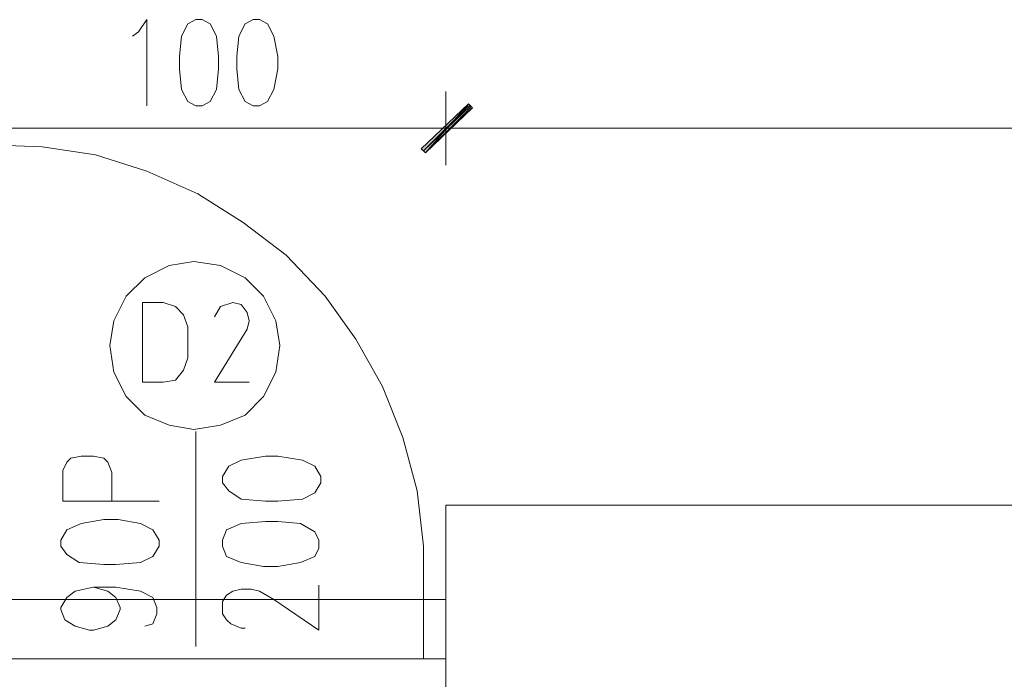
# Model space of a CAD drawing. Header units: inches. Extents: x 1504 to 12593, y -807 to 3183.
# Tile 231 of 256: x 6179 to 6382, y 2355 to 2491. Entities that reach past the tile are written whole.
import ezdxf

# ---------------------------------------------------------------- set-up
doc = ezdxf.new("R2010")
doc.units = ezdxf.units.IN
doc.header["$MEASUREMENT"] = 0
for name, color, linetype in [('at_Entity', 7, 'Continuous'), ('at_Rect', 7, 'Continuous'), ('at_Solid', 7, 'Continuous')]:
    doc.layers.add(name, color=color, linetype=linetype)

msp = doc.modelspace()

# ---------------------------------------------------------------- hatches: boundary and pattern name
at = {"layer": 'at_Solid', "lineweight": 15}
for points in [[(6271.92, 2474.16), (6263.05, 2464.03), (6262.21, 2464.87)], [(6262.21, 2464.87), (6263.05, 2464.03), (6271.92, 2474.16)], [(6272.35, 2473.32), (6271.92, 2474.16), (6263.05, 2464.03)], [(6263.05, 2464.03), (6271.92, 2474.16), (6272.77, 2473.32)]]:
    msp.add_hatch(color=7, dxfattribs=at).paths.add_polyline_path(points)

# ---------------------------------------------------------------- linework, layer by layer
at = {"layer": 'at_Entity', "color": 7, "lineweight": 15}
for p, q in [((6203.92, 2488.95), (6205.61, 2491.49)), ((6205.61, 2491.49), (6205.61, 2473.74)), ((6214.06, 2490.64), (6212.79, 2488.1)), ((6215.75, 2491.49), (6214.06, 2490.64)), ((6217.01, 2491.49), (6215.75, 2491.49)), ((6218.7, 2490.64), (6217.01, 2491.49)), ((6219.97, 2488.1), (6218.7, 2490.64)), ((6225.88, 2490.64), (6224.62, 2488.1)), ((6227.57, 2491.49), (6225.88, 2490.64)), ((6228.84, 2491.49), (6227.57, 2491.49)), ((6230.53, 2490.64), (6228.84, 2491.49)), ((6231.8, 2488.1), (6230.53, 2490.64)), ((6202.65, 2488.1), (6203.92, 2488.95)), ((6212.79, 2488.1), (6212.37, 2483.88)), ((6220.39, 2483.88), (6219.97, 2488.1)), ((6224.62, 2488.1), (6224.19, 2483.88)), ((6232.64, 2483.88), (6231.8, 2488.1)), ((6212.37, 2483.88), (6212.37, 2481.35)), ((6220.39, 2481.35), (6220.39, 2483.88)), ((6224.19, 2483.88), (6224.19, 2481.35)), ((6232.64, 2481.35), (6232.64, 2483.88)), ((6212.37, 2481.35), (6212.79, 2477.12)), ((6219.97, 2477.12), (6220.39, 2481.35)), ((6224.19, 2481.35), (6224.62, 2477.12)), ((6231.8, 2477.12), (6232.64, 2481.35)), ((6212.79, 2477.12), (6214.06, 2474.59)), ((6218.7, 2474.59), (6219.97, 2477.12)), ((6224.62, 2477.12), (6225.88, 2474.59)), ((6230.53, 2474.59), (6231.8, 2477.12)), ((6267.28, 2476.7), (6267.28, 2461.49)), ((6267.28, 2461.49), (6267.28, 2476.7)), ((6214.06, 2474.59), (6215.75, 2473.74)), ((6217.01, 2473.74), (6218.7, 2474.59)), ((6225.88, 2474.59), (6227.57, 2473.74)), ((6228.84, 2473.74), (6230.53, 2474.59)), ((6262.21, 2464.87), (6271.92, 2474.16)), ((6271.92, 2474.16), (6262.21, 2464.87)), ((6271.92, 2474.16), (6263.05, 2464.03)), ((6271.92, 2474.16), (6263.05, 2464.03)), ((6263.05, 2464.03), (6271.92, 2474.16)), ((6263.05, 2464.03), (6271.92, 2474.16)), ((6272.35, 2473.32), (6271.92, 2474.16)), ((6271.92, 2474.16), (6272.77, 2473.32)), ((6215.75, 2473.74), (6217.01, 2473.74)), ((6227.57, 2473.74), (6228.84, 2473.74)), ((6262.64, 2464.45), (6271.92, 2473.74)), ((6272.35, 2473.74), (6262.64, 2464.45)), ((6263.05, 2464.03), (6272.35, 2473.32)), ((6272.77, 2473.32), (6263.05, 2464.03)), ((6173.09, 2469.1), (6261.79, 2469.1)), ((6259.25, 2469.1), (6275.72, 2469.1)), ((6275.72, 2469.1), (6259.25, 2469.1)), ((6273.19, 2469.1), (6660.53, 2469.1)), ((6184.06, 2465.29), (6172.66, 2465.72)), ((6195.05, 2463.61), (6184.06, 2465.29)), ((6263.05, 2464.03), (6262.21, 2464.87)), ((6262.21, 2464.87), (6263.05, 2464.03)), ((6205.61, 2460.23), (6195.05, 2463.61)), ((6216.17, 2455.58), (6205.61, 2460.23)), ((6225.46, 2449.67), (6216.17, 2455.58)), ((6234.33, 2442.91), (6225.46, 2449.67)), ((6242.36, 2434.46), (6234.33, 2442.91)), ((6210.26, 2440.8), (6205.19, 2438.26)), ((6215.32, 2441.64), (6210.26, 2440.8)), ((6220.81, 2440.8), (6215.32, 2441.64)), ((6225.88, 2438.26), (6220.81, 2440.8)), ((6205.19, 2438.26), (6201.39, 2434.46)), ((6229.69, 2434.46), (6225.88, 2438.26)), ((6201.39, 2434.46), (6198.85, 2429.39)), ((6232.22, 2429.39), (6229.69, 2434.46)), ((6248.69, 2425.59), (6242.36, 2434.46)), ((6208.99, 2433.19), (6204.76, 2433.19)), ((6204.76, 2433.19), (6204.76, 2416.72)), ((6211.52, 2432.35), (6208.99, 2433.19)), ((6213.21, 2430.66), (6211.52, 2432.35)), ((6220.81, 2432.35), (6219.55, 2430.24)), ((6223.35, 2433.19), (6220.81, 2432.35)), ((6225.04, 2432.77), (6223.35, 2433.19)), ((6226.31, 2431.08), (6225.04, 2432.77)), ((6214.06, 2428.13), (6213.21, 2430.66)), ((6226.73, 2429.39), (6226.31, 2431.08)), ((6198.85, 2429.39), (6198.01, 2424.32)), ((6214.06, 2421.79), (6214.06, 2428.13)), ((6226.31, 2427.7), (6219.55, 2416.72)), ((6226.31, 2427.7), (6226.73, 2429.39)), ((6233.06, 2424.32), (6232.22, 2429.39)), ((6254.18, 2415.87), (6248.69, 2425.59)), ((6198.01, 2424.32), (6198.85, 2418.83)), ((6232.22, 2418.83), (6233.06, 2424.32)), ((6213.21, 2419.25), (6214.06, 2421.79)), ((6198.85, 2418.83), (6201.39, 2413.76)), ((6211.52, 2417.14), (6213.21, 2419.25)), ((6229.69, 2413.76), (6232.22, 2418.83)), ((6204.76, 2416.72), (6208.99, 2416.72)), ((6208.99, 2416.72), (6211.52, 2417.14)), ((6219.55, 2416.72), (6226.73, 2416.72)), ((6258.41, 2405.32), (6254.18, 2415.87)), ((6201.39, 2413.76), (6205.19, 2409.96)), ((6225.88, 2409.96), (6229.69, 2413.76)), ((6205.19, 2409.96), (6210.26, 2407.85)), ((6220.81, 2407.85), (6225.88, 2409.96)), ((6210.26, 2407.85), (6215.32, 2407.01)), ((6215.32, 2407.01), (6220.81, 2407.85)), ((6215.75, 2362.23), (6215.75, 2406.58)), ((6261.36, 2394.33), (6258.41, 2405.32)), ((6189.14, 2400.24), (6189.98, 2401.09)), ((6189.98, 2401.09), (6192.09, 2401.51)), ((6192.09, 2401.51), (6194.63, 2401.51)), ((6194.63, 2401.51), (6196.74, 2401.09)), ((6196.74, 2401.09), (6197.58, 2400.24)), ((6230.11, 2401.51), (6225.04, 2400.67)), ((6232.64, 2401.51), (6230.11, 2401.51)), ((6237.71, 2400.67), (6232.64, 2401.51)), ((6188.29, 2398.55), (6189.14, 2400.24)), ((6197.58, 2400.24), (6198.43, 2398.13)), ((6222.5, 2399.4), (6221.24, 2397.29)), ((6225.04, 2400.67), (6222.5, 2399.4)), ((6240.24, 2399.4), (6237.71, 2400.67)), ((6241.51, 2397.29), (6240.24, 2399.4)), ((6188.29, 2392.22), (6188.29, 2398.55)), ((6198.43, 2398.13), (6198.43, 2392.22)), ((6221.24, 2397.29), (6221.24, 2396.02)), ((6241.51, 2396.02), (6241.51, 2397.29)), ((6221.24, 2396.02), (6222.5, 2394.33)), ((6240.24, 2393.91), (6241.51, 2396.02)), ((6222.5, 2394.33), (6225.04, 2392.64)), ((6237.71, 2392.64), (6240.24, 2393.91)), ((6262.64, 2382.93), (6261.36, 2394.33)), ((6208.14, 2392.22), (6188.29, 2392.22)), ((6225.04, 2392.64), (6230.11, 2392.22)), ((6230.11, 2392.22), (6232.64, 2392.22)), ((6232.64, 2392.22), (6237.71, 2392.64)), ((6666.02, 2391.37), (6267.28, 2391.37)), ((6267.28, 2391.37), (6267.28, 2346.6)), ((6192.09, 2387.58), (6189.14, 2386.3)), ((6196.74, 2388.42), (6192.09, 2387.58)), ((6199.7, 2388.42), (6196.74, 2388.42)), ((6204.34, 2387.58), (6199.7, 2388.42)), ((6206.88, 2386.3), (6204.34, 2387.58)), ((6225.04, 2387.58), (6222.08, 2386.3)), ((6230.11, 2387.99), (6225.04, 2387.58)), ((6232.64, 2387.99), (6230.11, 2387.99)), ((6237.29, 2387.58), (6232.64, 2387.99)), ((6240.24, 2385.89), (6237.29, 2387.58)), ((6189.14, 2386.3), (6187.87, 2384.19)), ((6208.14, 2384.19), (6206.88, 2386.3)), ((6222.08, 2386.3), (6221.24, 2384.19)), ((6241.09, 2384.19), (6240.24, 2385.89)), ((6187.87, 2384.19), (6187.87, 2382.93)), ((6187.87, 2382.93), (6189.14, 2381.24)), ((6206.88, 2380.81), (6208.14, 2382.93)), ((6208.14, 2382.93), (6208.14, 2384.19)), ((6221.24, 2384.19), (6221.24, 2382.93)), ((6221.24, 2382.93), (6222.08, 2380.81)), ((6241.09, 2382.5), (6241.09, 2384.19)), ((6262.64, 2371.94), (6262.64, 2382.93)), ((6189.14, 2381.24), (6191.67, 2379.55)), ((6204.34, 2379.55), (6206.88, 2380.81)), ((6222.08, 2380.81), (6225.04, 2379.55)), ((6237.29, 2379.55), (6240.24, 2380.81)), ((6240.24, 2380.81), (6241.09, 2382.5)), ((6191.67, 2379.55), (6196.74, 2379.12)), ((6196.74, 2379.12), (6199.27, 2379.12)), ((6199.27, 2379.12), (6204.34, 2379.55)), ((6225.04, 2379.55), (6229.69, 2378.71)), ((6232.64, 2378.71), (6237.29, 2379.55)), ((6229.69, 2378.71), (6232.64, 2378.71)), ((6241.09, 2365.61), (6241.09, 2374.9)), ((6189.14, 2372.37), (6190.83, 2373.63)), ((6190.83, 2373.63), (6194.63, 2374.48)), ((6194.63, 2374.48), (6197.58, 2373.63)), ((6194.63, 2374.48), (6199.27, 2374.48)), ((6197.58, 2373.63), (6199.27, 2372.37)), ((6199.27, 2374.48), (6204.34, 2373.63)), ((6204.34, 2373.63), (6206.88, 2372.37)), ((6221.24, 2371.52), (6222.08, 2372.79)), ((6222.08, 2372.79), (6223.35, 2373.63)), ((6223.35, 2373.63), (6225.04, 2374.06)), ((6225.04, 2374.06), (6227.15, 2374.06)), ((6227.15, 2374.06), (6228.84, 2373.63)), ((6228.84, 2373.63), (6231.8, 2371.94)), ((6187.87, 2370.25), (6189.14, 2372.37)), ((6199.27, 2372.37), (6200.11, 2370.25)), ((6206.88, 2372.37), (6207.72, 2370.25)), ((6221.24, 2368.99), (6221.24, 2371.52)), ((6231.8, 2371.94), (6241.09, 2365.61)), ((6267.28, 2371.94), (6262.64, 2371.94)), ((6262.64, 2371.94), (6262.64, 2359.7)), ((6267.28, 2359.7), (6267.28, 2371.94)), ((6187.87, 2369.84), (6187.87, 2370.25)), ((6188.71, 2367.72), (6187.87, 2369.84)), ((6200.11, 2369.84), (6199.27, 2367.72)), ((6200.11, 2370.25), (6200.11, 2369.84)), ((6207.72, 2368.99), (6206.88, 2366.88)), ((6207.72, 2370.25), (6207.72, 2368.99)), ((6222.08, 2367.72), (6221.24, 2368.99)), ((6190.83, 2366.45), (6188.71, 2367.72)), ((6199.27, 2367.72), (6197.58, 2366.45)), ((6206.88, 2366.88), (6205.19, 2366.45)), ((6222.93, 2366.88), (6222.08, 2367.72)), ((6225.04, 2366.03), (6222.93, 2366.88)), ((6193.78, 2365.61), (6190.83, 2366.45)), ((6194.63, 2365.61), (6193.78, 2365.61)), ((6197.58, 2366.45), (6194.63, 2365.61)), ((6225.88, 2366.03), (6225.04, 2366.03)), ((6262.64, 2359.7), (6267.28, 2359.7))]:
    msp.add_line(p, q, dxfattribs=at)
at = {"layer": 'at_Rect', "color": 6, "lineweight": 15}
for p, q in [((6167.59, 2371.95), (6267.28, 2371.95)), ((6267.28, 2359.7), (6267.28, 2371.95)), ((6267.28, 2359.7), (6167.59, 2359.7))]:
    msp.add_line(p, q, dxfattribs=at)

doc.saveas('drawing.dxf')
